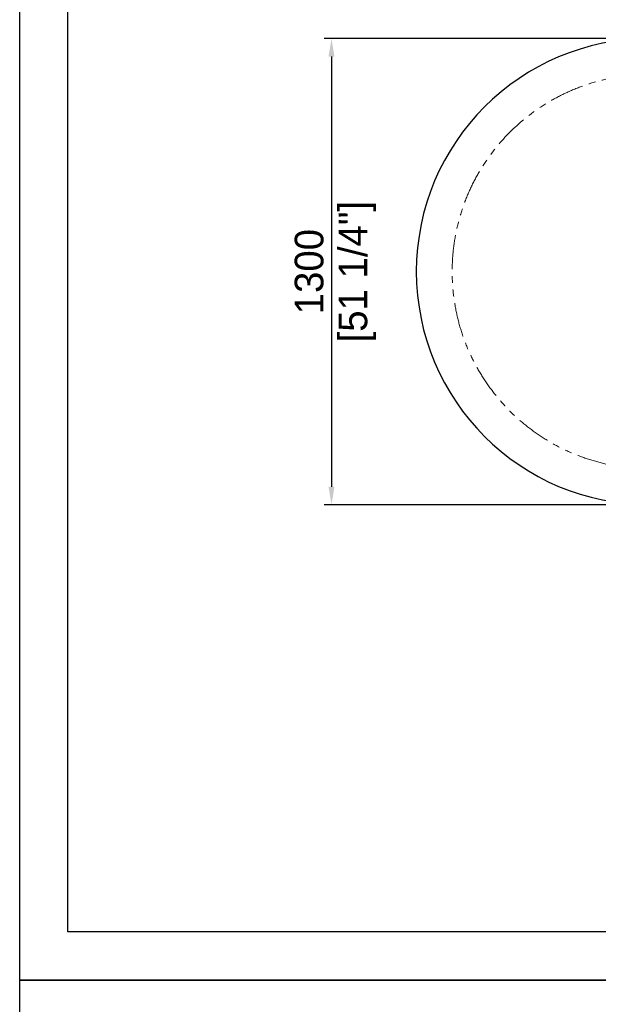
# Model space of a CAD drawing. Header units: millimetres. Extents: x -2064 to 15610, y -1415 to 32635.
# Tile 25 of 67: x -700 to 914, y 15070 to 17817. Entities that reach past the tile are written whole.
import ezdxf

# ---------------------------------------------------------------- set-up
doc = ezdxf.new("R2010")
doc.units = ezdxf.units.MM
doc.header["$LTSCALE"] = 15
doc.header["$PDSIZE"] = -1
doc.linetypes.add('SLD-Phantom', pattern=[12.7, 6.35, -1.27, 1.27, -1.27, 1.27, -1.27])
doc.layers.get('Defpoints').update_dxf_attribs({"color": 124})
doc.layers.add('QUOTE', color=8, linetype='Continuous')
doc.styles.get("Standard").update_dxf_attribs({"font": 'GOTHIC.TTF'})
doc.dimstyles.new('PRODOTTI', dxfattribs={"dimtxt": 80, "dimasz": 50, "dimexe": 20, "dimexo": 30, "dimgap": 20, "dimtad": 1, "dimdec": 1, "dimzin": 12, "dimtxsty": 'Standard', "dimcen": 4, "dimclrd": 252, "dimclre": 252, "dimclrt": 252, "dimadec": 0, "dimazin": 3, "dimtfac": 1, "dimtdec": 1, "dimtmove": 0, "dimatfit": 3, "dimfxl": 1, "dimtfillclr": 134, "dimarcsym": 0})

# ---------------------------------------------------------------- blocks, each defined once
blk = doc.blocks.new('*D28')
at = {"layer": 'Defpoints', "color": 0, "transparency": 16777216}
for p in [(1056.1, 17763.9), (169.4, 16463.9), (1056.1, 16463.9)]:
    blk.add_point(p, dxfattribs=at)
at = {"layer": 'QUOTE', "color": 252, "lineweight": -2, "transparency": 16777216}
for p, q in [((1026.1, 17763.9), (149.4, 17763.9)), ((169.4, 17713.9), (169.4, 16513.9)), ((1026.1, 16463.9), (149.4, 16463.9))]:
    blk.add_line(p, q, dxfattribs=at)
at = {"layer": 'QUOTE', "color": 252, "transparency": 16777216}
for points in [[(161.1, 17713.9), (177.7, 17713.9), (169.4, 17763.9)], [(161.1, 16513.9), (177.7, 16513.9), (169.4, 16463.9)]]:
    blk.add_solid(points, dxfattribs=at)
at = {"layer": 'QUOTE', "color": 252, "transparency": 16777216, "char_height": 80, "attachment_point": 5, "rotation": 90}
for s, insert in [('[51 1/4"]', (241.2, 17113.9)), ('1300', (107.4, 17113.9))]:
    blk.add_mtext(s, dxfattribs=dict(at, insert=insert))

msp = doc.modelspace()

# ---------------------------------------------------------------- linework, layer by layer
msp.add_lwpolyline([(-565.841, 20274.961), (6638.4, 20274.961), (6638.4, 15272.083), (-565.841, 15272.083)], close=True)
msp.add_arc((1056.07, 17113.947), 650, 90, 270)
at = {"color": 8, "linetype": 'SLD-Phantom', "lineweight": 18}
msp.add_arc((1056.07, 17113.947), 550, 90, 270, dxfattribs=at)
at = {"layer": 'Defpoints'}
for points in [[(-700.405, 20409.525), (6772.964, 20409.525), (6772.964, 15137.519), (-700.405, 15137.519)], [(-700.405, 15137.519), (6772.964, 15137.519), (6772.964, 9865.514), (-700.405, 9865.514)]]:
    msp.add_lwpolyline(points, close=True, dxfattribs=at)

# ---------------------------------------------------------------- dimensions: what is measured, and where the dimension line sits
at = {"layer": 'QUOTE'}
dim = msp.add_linear_dim(base=(169.41, 16463.947), p1=(1056.07, 17763.947), p2=(1056.07, 16463.947), angle=90, dimstyle='PRODOTTI', override={"dimpost": '\\X'}, dxfattribs=at)
dim.commit()
dim.dimension.update_dxf_attribs({"geometry": '*D28', "text_midpoint": (169.41, 17113.947)})

doc.saveas('drawing.dxf')
